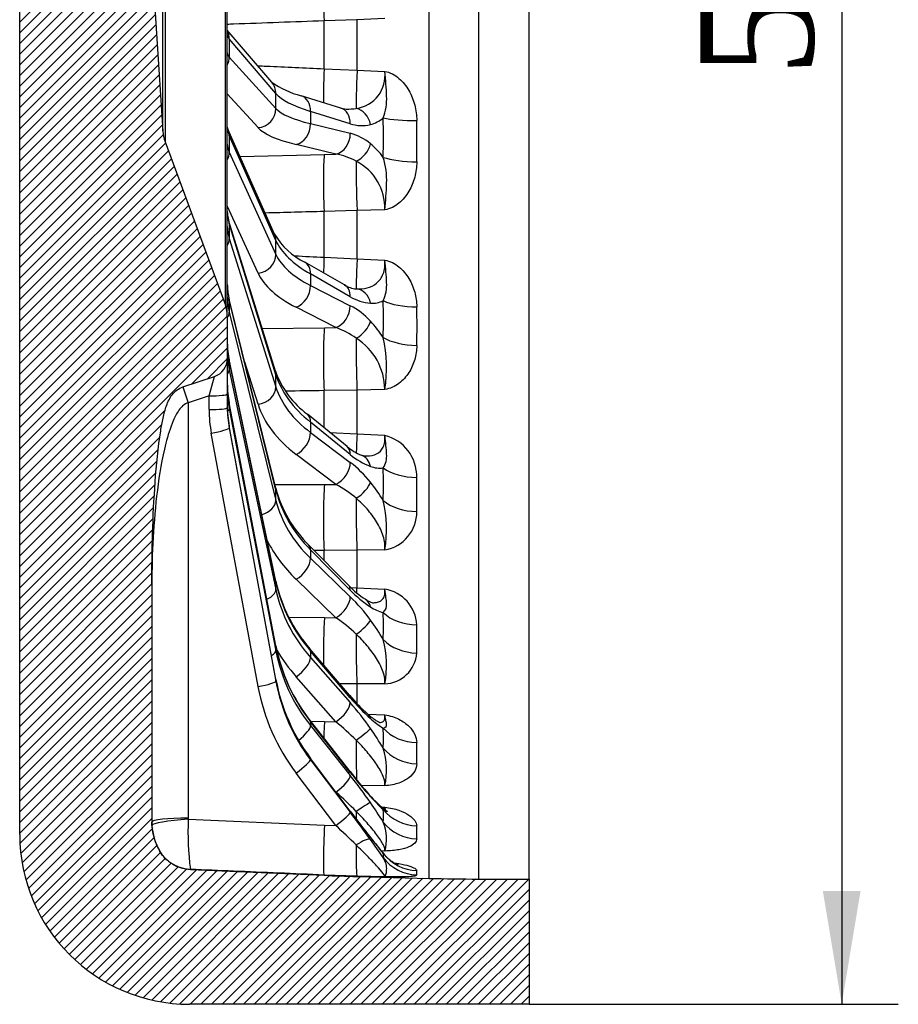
# Model space of a CAD drawing. Header units: millimetres. Extents: x 0 to 2970, y 0 to 2100.
# Tile 2 of 24: x 662 to 895, y 1080 to 1341. Entities that reach past the tile are written whole.
import ezdxf
from ezdxf.enums import TextEntityAlignment as Align

# ---------------------------------------------------------------- set-up
doc = ezdxf.new("R2010")
doc.units = ezdxf.units.MM
doc.header["$LTSCALE"] = 10
doc.layers.add('CAP560B', color=7, linetype='Continuous')
doc.layers.add('Default', color=7, linetype='Continuous')
doc.styles.add('SEACAD_Times_New_Roman', font='times.ttf')
doc.dimstyles.new('ANSImm', dxfattribs={"dimtxt": 30, "dimasz": 30, "dimexe": 15, "dimexo": 0, "dimgap": 7.5, "dimtad": 1, "dimdsep": 46, "dimtxsty": 'SEACAD_Times_New_Roman', "dimblk1": '_SE_FILLED', "dimblk2": '_SE_FILLED', "dimsah": 1, "dimcen": 15, "dimazin": 0, "dimtfac": 0.85, "dimtdec": 3, "dimtofl": 0, "dimtmove": 0, "dimatfit": 3, "dimfxl": 1, "dimarcsym": 0})

# ---------------------------------------------------------------- blocks, each defined once
blk = doc.blocks.new('SE6')
at = {"layer": 'CAP560B', "linetype": 'Continuous'}
h = blk.add_hatch(dxfattribs=at)
h.set_pattern_fill('LINE', scale=0.629921, angle=45, style=0)
edge = h.paths.add_edge_path()
edge.add_line((742.5, 1606.19), (751.22, 1606.49))
edge.add_line((751.22, 1606.49), (770.32, 1606.99))
edge.add_line((770.32, 1606.99), (783.41, 1607.16))
edge.add_line((783.41, 1607.16), (796.86, 1607.16))
edge.add_line((796.86, 1607.16), (796.86, 1640.36))
edge.add_line((796.86, 1640.36), (706.86, 1640.36))
edge.add_arc((706.86, 1595.36), 45, 90, 180)
edge.add_line((661.86, 1595.36), (661.86, 1125.36))
edge.add_arc((706.86, 1125.36), 45, 180, 270)
edge.add_line((706.86, 1080.36), (796.86, 1080.36))
edge.add_line((796.86, 1080.36), (796.86, 1113.56))
edge.add_line((796.86, 1113.56), (783.41, 1113.56))
edge.add_line((783.41, 1113.56), (770.32, 1113.73))
edge.add_line((770.32, 1113.73), (751.22, 1114.23))
edge.add_line((751.22, 1114.23), (742.5, 1114.54))
edge.add_line((742.5, 1114.54), (707.09, 1116.08))
edge.add_spline(control_points=[(707.09, 1116.08), (701.59, 1116.32), (698.85, 1121.1)], knot_values=[0, 0, 0, 1, 1, 1], weights=[1, 0.876026, 1], degree=2, periodic=0)
edge.add_arc((711.86, 1128.56), 15, 180, 209.8333, ccw=False)
edge.add_line((696.86, 1128.56), (696.86, 1191.44))
edge.add_spline(control_points=[(696.86, 1191.44), (696.86, 1196), (696.93, 1200.56), (697.21, 1209.68), (697.42, 1214.23), (697.91, 1221.05), (698.1, 1223.33), (698.45, 1226.73), (698.58, 1227.86), (698.86, 1230.12), (699.02, 1231.25), (699.39, 1233.5), (699.59, 1234.62), (699.96, 1236.29), (700.09, 1236.85), (700.39, 1237.95), (700.55, 1238.49), (700.94, 1239.56), (701.15, 1240.08), (701.54, 1240.84), (701.68, 1241.09), (701.99, 1241.57), (702.16, 1241.81), (702.52, 1242.25), (702.71, 1242.46), (703.12, 1242.86), (703.35, 1243.04), (704.05, 1243.55), (704.55, 1243.81), (705.1, 1243.99)], knot_values=[0, 0, 0, 0, 0.25, 0.25, 0.5, 0.5, 0.625, 0.625, 0.6875, 0.6875, 0.75, 0.75, 0.8125, 0.8125, 0.84375, 0.84375, 0.875, 0.875, 0.90625, 0.90625, 0.921875, 0.921875, 0.9375, 0.9375, 0.953125, 0.953125, 0.96875, 0.96875, 1, 1, 1, 1], degree=3, periodic=0)
edge.add_line((705.1, 1243.99), (713.45, 1246.78))
edge.add_arc((711.86, 1251.52), 5, 288.4734, 360)
edge.add_line((716.86, 1251.52), (716.86, 1262.86))
edge.add_arc((708.86, 1262.86), 8, 0, 20.2538)
edge.add_line((716.37, 1265.63), (700.37, 1309))
edge.add_arc((709.75, 1312.46), 10, 183.6679, 200.2538, ccw=False)
edge.add_line((699.77, 1311.82), (697.07, 1353.97))
edge.add_arc((796.86, 1360.36), 100, 176.3321, 183.6679, ccw=False)
edge.add_line((697.07, 1366.76), (699.77, 1408.91))
edge.add_arc((709.75, 1408.27), 10, 159.7462, 176.3321, ccw=False)
edge.add_line((700.37, 1411.73), (716.37, 1455.09))
edge.add_arc((708.86, 1457.86), 8, 339.7462, 360)
edge.add_line((716.86, 1457.86), (716.86, 1469.21))
edge.add_arc((711.86, 1469.21), 5, 0, 71.5266)
edge.add_line((713.45, 1473.95), (705.1, 1476.73))
edge.add_spline(control_points=[(705.1, 1476.73), (704.55, 1476.92), (704.04, 1477.18), (703.34, 1477.69), (703.12, 1477.87), (702.7, 1478.27), (702.51, 1478.48), (702.15, 1478.93), (701.98, 1479.17), (701.67, 1479.65), (701.53, 1479.9), (701.14, 1480.66), (700.92, 1481.19), (700.54, 1482.27), (700.38, 1482.83), (700.08, 1483.93), (699.95, 1484.48), (699.58, 1486.15), (699.38, 1487.27), (698.84, 1490.64), (698.56, 1492.9), (698.09, 1497.43), (697.9, 1499.7), (697.42, 1506.52), (697.21, 1511.07), (696.93, 1520.17), (696.86, 1524.73), (696.86, 1529.28)], knot_values=[0, 0, 0, 0, 0.03125, 0.03125, 0.046875, 0.046875, 0.0625, 0.0625, 0.078125, 0.078125, 0.09375, 0.09375, 0.125, 0.125, 0.15625, 0.15625, 0.1875, 0.1875, 0.25, 0.25, 0.375, 0.375, 0.5, 0.5, 0.75, 0.75, 1, 1, 1, 1], degree=3, periodic=0)
edge.add_line((696.86, 1529.28), (696.86, 1592.16))
edge.add_arc((711.86, 1592.16), 15, 150.1667, 180, ccw=False)
edge.add_spline(control_points=[(698.85, 1599.62), (701.59, 1604.4), (707.09, 1604.64)], knot_values=[0, 0, 0, 1, 1, 1], weights=[1, 0.876026, 1], degree=2, periodic=0)
edge.add_line((707.09, 1604.64), (742.5, 1606.19))
at = {"layer": 'CAP560B', "color": 7, "linetype": 'Continuous'}
for p, q in [((770.32, 1113.73), (770.32, 1606.99)), ((783.41, 1607.16), (783.41, 1113.56)), ((796.86, 1113.56), (796.86, 1607.16)), ((661.86, 1125.36), (661.86, 1595.36)), ((716.86, 1262.86), (716.86, 1457.86)), ((716.37, 1265.63), (716.37, 1455.09)), ((700.37, 1411.73), (700.37, 1309)), ((699.77, 1311.82), (699.77, 1408.91)), ((697.07, 1353.97), (699.77, 1311.82)), ((758.58, 1341.61), (751.22, 1341.34)), ((751.22, 1341.34), (742.5, 1341.02)), ((742.5, 1328.33), (742.5, 1341.02)), ((751.22, 1341.34), (751.22, 1327.95)), ((728.62, 1324.81), (716.86, 1338.55)), ((729.74, 1321.75), (717.35, 1336.22)), ((717.35, 1336.22), (717.35, 1331.42)), ((717.35, 1331.42), (729.74, 1317.8)), ((742.5, 1328.33), (751.22, 1327.95)), ((751.22, 1327.95), (758.58, 1327.64)), ((725, 1312.72), (716.86, 1321.67)), ((729.74, 1317.8), (729.74, 1321.75)), ((746.93, 1317.91), (736.41, 1321.19)), ((749.44, 1313.76), (738.92, 1317.04)), ((738.92, 1317.04), (738.92, 1313.78)), ((738.92, 1313.78), (749.44, 1311.22)), ((729.39, 1284.47), (717, 1312.33)), ((729.74, 1282.8), (717.35, 1310.67)), ((717.35, 1310.67), (717.35, 1306.19)), ((700.37, 1309), (716.37, 1265.63)), ((745.62, 1305.71), (735.09, 1308.27)), ((717.35, 1306.19), (729.74, 1279.11)), ((720.23, 1305.09), (742.61, 1305.63)), ((742.61, 1305.63), (745.62, 1305.71)), ((725, 1274.18), (716.86, 1291.96)), ((751.22, 1290.73), (742.5, 1290.5)), ((742.5, 1278.35), (742.5, 1290.5)), ((758.58, 1290.95), (751.22, 1290.73)), ((751.22, 1290.73), (751.22, 1277.93)), ((729.6, 1248.19), (717.21, 1288.24)), ((729.74, 1247.24), (717.35, 1287.3)), ((717.35, 1287.3), (717.35, 1283.33)), ((717.35, 1283.33), (729.74, 1243.98)), ((729.74, 1279.11), (729.74, 1282.8)), ((747.93, 1271.02), (737.41, 1277.06)), ((742.5, 1278.35), (751.22, 1277.93)), ((751.22, 1277.93), (758.58, 1277.6)), ((749.44, 1267.9), (738.92, 1273.95)), ((738.92, 1273.95), (738.92, 1270.9)), ((738.92, 1270.9), (749.44, 1265.53)), ((729.68, 1217.15), (717.29, 1267.64)), ((729.74, 1216.63), (717.35, 1267.12)), ((717.35, 1267.12), (717.35, 1263.83)), ((717.35, 1263.83), (729.74, 1213.93)), ((745.62, 1259.74), (735.09, 1265.11)), ((716.86, 1262.86), (716.86, 1251.52)), ((726.11, 1259.49), (742.61, 1259.7)), ((742.61, 1259.7), (745.62, 1259.74)), ((716.86, 1251.52), (716.86, 1242.14)), ((729.71, 1192.55), (717.33, 1251.26)), ((729.74, 1192.3), (717.35, 1251.01)), ((717.35, 1251.01), (717.35, 1248.56)), ((725, 1239.4), (721.47, 1250.6)), ((717.35, 1248.56), (729.74, 1190.28)), ((705.1, 1243.99), (713.45, 1246.78)), ((712.04, 1241.62), (713.45, 1246.78)), ((729.74, 1243.98), (729.74, 1247.24)), ((705.1, 1243.99), (706.51, 1239.77)), ((751.22, 1243.17), (742.5, 1243.02)), ((742.5, 1233.15), (742.5, 1243.02)), ((758.58, 1243.33), (751.22, 1243.17)), ((751.22, 1243.17), (751.22, 1231.52)), ((712.04, 1241.62), (706.51, 1239.77)), ((706.51, 1239.77), (706.51, 1129.7)), ((712.04, 1237.98), (712.04, 1241.62)), ((716.86, 1242.14), (716.86, 1238.5)), ((729.73, 1175.4), (717.34, 1239.77)), ((729.74, 1175.31), (717.35, 1239.69)), ((717.35, 1239.69), (717.35, 1238.17)), ((717.35, 1238.17), (729.74, 1174.06)), ((748.59, 1228.2), (738.07, 1236.74)), ((749.44, 1226.08), (738.92, 1234.63)), ((738.92, 1234.63), (738.92, 1231.93)), ((729.74, 1166.41), (717.35, 1233.64)), ((717.35, 1233.64), (717.35, 1233.12)), ((729.74, 1166.42), (717.35, 1233.64)), ((717.35, 1233.12), (729.74, 1165.99)), ((738.92, 1231.93), (749.44, 1223.98)), ((744.06, 1231.88), (751.22, 1231.52)), ((725, 1164.57), (712.61, 1231.7)), ((751.22, 1231.52), (758.58, 1231.17)), ((745.62, 1218.17), (735.09, 1226.12)), ((729.43, 1218.15), (742.61, 1218.16)), ((729.74, 1213.93), (729.74, 1216.63)), ((742.61, 1218.16), (745.62, 1218.17)), ((749, 1191.41), (738.48, 1202.08)), ((749.44, 1190.13), (738.92, 1200.8)), ((738.92, 1200.8), (738.92, 1198.57)), ((751.22, 1200.73), (742.5, 1200.67)), ((742.5, 1198), (742.5, 1200.67)), ((758.58, 1200.83), (751.22, 1200.73)), ((751.22, 1200.73), (751.22, 1190.73)), ((738.92, 1198.57), (749.44, 1188.39)), ((745.62, 1182.82), (735.09, 1193)), ((696.86, 1191.44), (696.86, 1128.56)), ((729.74, 1190.28), (729.74, 1192.3)), ((749.61, 1190.82), (751.22, 1190.73)), ((751.22, 1190.73), (758.58, 1190.39)), ((733.14, 1182.95), (742.61, 1182.84)), ((742.61, 1182.84), (745.62, 1182.82)), ((729.74, 1174.06), (729.74, 1175.31)), ((749.25, 1162.26), (738.72, 1174.6)), ((749.44, 1161.62), (738.92, 1173.95)), ((738.92, 1173.95), (738.92, 1172.28)), ((738.92, 1172.28), (749.44, 1160.32)), ((745.62, 1155.22), (735.09, 1167.19)), ((729.74, 1165.99), (729.74, 1166.41)), ((751.22, 1165.27), (746.67, 1165.29)), ((758.58, 1165.29), (751.22, 1165.27)), ((751.22, 1165.27), (751.22, 1160.03)), ((754.11, 1157.23), (758.58, 1157.04)), ((749.38, 1142.02), (738.86, 1155.48)), ((749.44, 1141.79), (738.92, 1155.25)), ((738.92, 1155.25), (738.92, 1154.22)), ((738.92, 1154.22), (749.44, 1140.99)), ((738.94, 1155.37), (742.61, 1155.28)), ((742.61, 1155.28), (745.62, 1155.22)), ((749.44, 1131.54), (738.91, 1145.53)), ((749.44, 1131.52), (738.92, 1145.51)), ((738.92, 1145.51), (738.92, 1145.16)), ((738.92, 1145.16), (749.44, 1131.25)), ((745.62, 1127.74), (735.09, 1141.66)), ((758.58, 1138.28), (752.38, 1138.33)), ((757.77, 1132.6), (758.58, 1132.57)), ((696.89, 1127.76), (696.86, 1128.66)), ((706.51, 1129.7), (706.52, 1129.4)), ((706.52, 1129.4), (742.61, 1127.86)), ((742.61, 1127.86), (745.62, 1127.74)), ((698.85, 1121.1), (698.85, 1121.15)), ((758.58, 1120.98), (757.67, 1121)), ((707.09, 1116.13), (707.09, 1116.08)), ((707.09, 1116.08), (742.5, 1114.54)), ((751.22, 1114.33), (742.5, 1114.62)), ((742.5, 1114.54), (742.5, 1114.62)), ((758.58, 1114.14), (751.22, 1114.33)), ((751.22, 1114.33), (751.22, 1114.23)), ((751.22, 1114.23), (770.32, 1113.73)), ((783.41, 1113.56), (796.86, 1113.56)), ((796.86, 1113.56), (796.86, 1080.36)), ((796.86, 1080.36), (706.86, 1080.36))]:
    blk.add_line(p, q, dxfattribs=at)
for centre, radius, start, end in [((749.92, 1326.49), 8.74, 277.1981, 7.5981), ((741.68, 1342.71), 22.16, 233.8833, 256.2306), ((748.56, 1322.86), 5.2, 251.6403, 267.9422), ((748.86, 1331.45), 13.81, 267.9867, 278.9733), ((718.27, 1312.96), 1.41, 182.7486, 206.1484), ((752.49, 1322.97), 9.7, 251.6858, 283.7538), ((752.6, 1321.91), 8.64, 284.6933, 310.1509), ((443.76, 1309.12), 323.36, 359.0271, 0.9729), ((709.75, 1312.46), 10, 183.6679, 200.2538), ((746.03, 1298.02), 13.64, 50.0198, 75.5183), ((742.76, 1293.87), 18.92, 35.4435, 50.5084), ((743.01, 1289.7), 16.22, 60.4357, 80.7577), ((744.75, 1291.46), 13.84, 357.8933, 63.1037), ((724.45, 1290.53), 7.59, 180.2366, 197.491), ((745.63, 1294.01), 18.83, 210.436, 244.1269), ((731.58, 1271.17), 14.72, 180.0718, 193.8839), ((751.76, 1277.15), 7.22, 238.0095, 263.8457), ((755.65, 1278.06), 11.9, 238.5687, 265.88), ((755.17, 1273.07), 6.9, 266.8924, 295.8557), ((708.86, 1262.86), 8, 0, 20.2538), ((739.94, 1247.55), 20.34, 43.0864, 62.1515), ((485.07, 1260.11), 282.06, 358.9583, 1.0417), ((734.73, 1242.35), 27.69, 32.1658, 43.5807), ((738.62, 1240.01), 20.93, 53.7085, 70.4807), ((738.38, 1255.72), 21.52, 180.0277, 191.9506), ((742.38, 1243.17), 16.21, 0.5848, 57.8024), ((723.66, 1249.18), 35.41, 350.4944, 12.907), ((711.86, 1251.52), 5, 288.4734, 0), ((752.89, 1256.57), 24.75, 199.7888, 233.2281), ((743.66, 1244.84), 26.8, 180.0105, 190.9049), ((755.77, 1220.22), 11.3, 359.0088, 75.5945), ((757.3, 1238.35), 13.37, 229.3929, 248.5207), ((761.08, 1239.76), 17.96, 229.6196, 249.5235), ((753.65, 1229.29), 3.61, 249.7211, 265.1805), ((730.2, 1198.99), 31.54, 38.7531, 52.4006), ((757.39, 1229.95), 7.48, 249.6814, 276.0343), ((545.92, 1215.49), 221.2, 358.8236, 1.1764), ((761.36, 1225.55), 32.78, 194.8529, 225.7305), ((732.19, 1192.74), 28.76, 49.1084, 62.1614), ((724.46, 1194.09), 39.08, 30.384, 39.0926), ((727.26, 1206.37), 31.81, 349.9728, 13.6185), ((756.94, 1210.83), 10.14, 279.3374, 0.6591), ((769.41, 1201.24), 40.64, 192.3442, 220.9593), ((767.3, 1208.81), 25.25, 223.5565, 236.6996), ((771.36, 1211.14), 30.37, 223.788, 236.9312), ((756.98, 1180.41), 10.11, 3.0398, 80.8848), ((714.96, 1153.08), 49.35, 36.1811, 45.6765), ((757.03, 1192.92), 6.33, 235.3978, 254.8852), ((760.98, 1195.02), 11.19, 236.4273, 255.4708), ((722.54, 1148.74), 41.15, 46.2204, 55.8919), ((711.5, 1150.32), 53.77, 29.7726, 36.3786), ((615.81, 1177.19), 151.31, 358.5776, 1.4224), ((775.54, 1184.33), 46.68, 191.0344, 218.1889), ((733.23, 1170.28), 25.84, 348.8625, 15.1254), ((758.27, 1174.12), 8.83, 272.0332, 355.5802), ((778.68, 1175.46), 49.76, 190.4611, 216.9677), ((787.44, 1194.3), 49.85, 219.9865, 228.0192), ((791.64, 1197.1), 55.13, 220.0578, 228.0629), ((689.94, 1108.18), 79.11, 34.9409, 41.2284), ((707.04, 1106.79), 61.91, 44.7457, 51.4586), ((770.02, 1172.92), 22.69, 227.8736, 238.5495), ((693.76, 1110.68), 74.55, 30.2237, 35.0441), ((682.64, 1146.9), 84.48, 358.0963, 1.9037), ((740.56, 1142.51), 18.52, 346.8006, 17.9139), ((833.9, 1207.62), 106.99, 217.818, 222.0809), ((838.83, 1211.28), 113.22, 217.8598, 222.0776), ((639.05, 1053.21), 141.04, 34.8491, 38.4907), ((676.36, 1058.05), 104.72, 44.5259, 48.5413), ((779.38, 1157.41), 32.89, 220.807, 231.7385), ((795.4, 1171.97), 54.65, 222.0002, 227.0574), ((661.44, 1068.69), 113.82, 31.7998, 34.8967), ((1054.24, 1360.42), 381.17, 216.9029, 218.2054), ((1062.85, 1366.94), 391.98, 216.9127, 218.1963), ((413, 876.69), 421.88, 35.8895, 37.1115), ((711.86, 1128.56), 15, 180, 209.8333), ((712.19, 1128.7), 15.33, 183.5291, 209.5151), ((782.8, 1126.01), 76.36, 177.4555, 187.4335), ((558.51, 926.5), 274.78, 45.5281, 47.0844), ((747.97, 1124.27), 11.11, 342.8015, 23.288), ((734.86, 1125.95), 32.26, 356.9181, 3.0819), ((706.86, 1125.36), 45, 180, 270), ((912.06, 1248.08), 199.96, 218.109, 219.8016), ((932.29, 1264.13), 225.8, 218.1791, 219.5466), ((517.91, 952.56), 292.42, 34.751, 35.8969), ((764.31, 1614.06), 500, 267.5, 268.5), ((763.44, 1115.23), 3.68, 350.8308, 9.1692), ((783.41, 1613.56), 500, 268.5, 270)]:
    blk.add_arc(centre, radius, start, end, dxfattribs=at)
for centre, major_axis, ratio, start_param, end_param in [((743.02, 1341.97), (0.42, -11.99), 0.046474, 3.141593, 4.789488), ((712.43, 1336.03), (-3.8, -3.25), 0.960777, 2.452065, 2.904349), ((746.86, 1336.16), (-30, 1.25), 0.207567, 0.008645, 0.190004), ((746.86, 1333.72), (30, 1.25), 0.207567, 3.132948, 3.314307), ((712.43, 1331.23), (3.7, 3.36), 0.963396, 5.112609, 5.564893), ((743.02, 1329.89), (0.53, 11.99), 0.03821, -4.580022, -3.635301), ((751.54, 1329.53), (-0.48, -11.99), 0.021057, -1.437824, -0.211731), ((724.82, 1321.56), (-3.8, -3.25), 0.960777, 2.452065, 3.141593), ((778.92, 1321.78), (-50, 1.96), 0.207605, 0.189511, 0.651653), ((734.92, 1316.42), (-1.49, -4.77), 0.777991, 1.935789, 3.141441), ((724.82, 1317.61), (3.7, 3.36), 0.963396, 4.028431, 5.564893), ((778.92, 1321.52), (-50, -1.96), 0.207605, 0.173207, 0.635349), ((745.44, 1313.14), (-1.49, -4.77), 0.777991, 1.935789, 3.141593), ((750.79, 1312.93), (1.26, -4.84), 0.808265, 1.489814, 2.776724), ((746.86, 1311.77), (-30, 1.34), 0.406063, 0.018101, 0.19946), ((734.92, 1313.15), (1.18, 4.86), 0.786702, 3.48488, 5.027753), ((585.33, 1357.99), (72.01, -224.92), 0.698839, 1.117983, 1.164426), ((767.38, 1316.74), (-11.5, -0.2), 0.185111, 0.640018, 1.541332), ((712.43, 1310.3), (-4.57, -2.03), 0.895983, 2.761467, 3.141367), ((779.09, 1316.63), (-55, -1.96), 0.207658, 0.173946, 0.636088), ((745.44, 1310.6), (1.18, 4.86), 0.786702, 3.48488, 5.027753), ((746.86, 1309.49), (30, 1.34), 0.406063, 3.123492, 3.304851), ((750.79, 1307.84), (3.16, 3.88), 0.678031, 4.071557, 5.358467), ((712.43, 1305.82), (4.55, 2.08), 0.901107, 5.441089, 5.893374), ((743.02, 1293.9), (0.29, -12), 0.052706, 3.351198, 4.999093), ((751.54, 1294.13), (0.34, -12), 0.035563, 3.772125, 4.998219), ((767.38, 1306.27), (-11.5, 0.21), 0.230537, 0.647425, 1.548739), ((746.86, 1289.5), (-29.99, 1.51), 0.586812, 0.029517, 0.210876), ((712.43, 1286.77), (-4.78, -1.48), 0.792031, 2.900232, 3.139622), ((746.86, 1287.48), (29.99, 1.51), 0.586812, 3.112076, 3.293435), ((724.82, 1282.43), (-4.57, -2.03), 0.895983, 2.761467, 3.141593), ((712.43, 1282.8), (4.77, 1.5), 0.799435, 5.585552, 6.037836), ((778.92, 1284.74), (-49.99, 2.1), 0.406138, 0.19843, 0.660572), ((724.82, 1278.74), (4.55, 2.08), 0.901107, 4.356911, 5.893374), ((778.92, 1284.5), (-49.99, -2.1), 0.406138, 0.164289, 0.62643), ((734.92, 1272.73), (-2.49, -4.34), 0.722156, 2.226859, 3.14143), ((743.02, 1282.35), (0.61, 11.98), 0.028276, -4.370702, -3.964736), ((751.54, 1281.95), (-0.52, -11.99), 0.012251, 5.054645, 6.280738), ((779.09, 1279.94), (-54.99, -2.1), 0.406241, 0.165835, 0.627977), ((746.86, 1270.33), (-29.97, 1.82), 0.741916, 0.04505, 0.226409), ((745.44, 1266.68), (-2.49, -4.34), 0.722156, 2.226859, 3.141593), ((734.92, 1269.68), (2.27, 4.45), 0.739196, 3.789546, 5.332419), ((750.79, 1264.97), (0.2, 5), 0.821455, 4.991985, 6.278895), ((746.86, 1268.66), (29.97, 1.82), 0.741916, 3.096543, 3.277902), ((712.43, 1266.45), (-4.86, -1.19), 0.653463, 2.98147, 3.14029), ((585.33, 1355.71), (113.26, -220.5), 0.592393, 0.833235, 0.879677), ((767.38, 1269.67), (-11.5, -0.22), 0.385353, 0.636025, 1.537339), ((712.43, 1263.16), (4.85, 1.2), 0.662824, 5.669013, 6.121297), ((745.44, 1264.31), (2.27, 4.45), 0.739196, 3.789546, 5.332419), ((750.79, 1260.22), (3.61, 3.46), 0.566677, 4.268445, 5.555354), ((743.02, 1248.74), (0.16, -12), 0.056635, 3.560916, 5.208811), ((746.86, 1255.1), (-29.93, 2.43), 0.864597, 0.069988, 0.251347), ((751.54, 1248.88), (0.24, -12), 0.040629, 3.981656, 5.20775), ((767.38, 1259.9), (-11.5, 0.22), 0.427778, 0.651542, 1.552856), ((746.86, 1253.85), (29.93, 2.43), 0.864597, 3.071605, 3.252964), ((712.43, 1250.23), (-4.89, -1.03), 0.486335, 3.038197, 3.140539), ((712.43, 1247.78), (4.89, 1.04), 0.497245, 5.726768, 6.179053), ((724.82, 1246.71), (-4.78, -1.48), 0.792031, 2.900232, 3.141593), ((778.92, 1251.02), (-49.98, 2.37), 0.58692, 0.209198, 0.67134), ((746.86, 1244.46), (-29.77, 3.87), 0.949504, 0.122659, 0.304018), ((746.86, 1243.69), (29.77, 3.87), 0.949504, 3.018934, 3.200293), ((724.82, 1243.45), (4.77, 1.5), 0.799435, 4.501374, 6.037836), ((778.92, 1250.8), (-49.98, -2.37), 0.58692, 0.153521, 0.615662), ((711.86, 1242.14), (5, 0), 0.104528, 4.747296, 6.283185), ((712.43, 1238.83), (-4.91, -0.94), 0.297953, 3.083171, 3.140832), ((711.86, 1238.5), (5, 0), 0.104528, 4.747296, 6.283185), ((747.04, 1238.11), (-33.51, -10.17), 0.993421, 5.990216, 6.171576), ((746.86, 1238.89), (-28.39, 9.77), 0.993066, 0.329331, 0.51069), ((746.86, 1238.63), (-28.39, -9.77), 0.993066, 5.953854, 6.135214), ((712.43, 1237.31), (4.91, 0.95), 0.309933, 5.792452, 6.224529), ((779.09, 1246.76), (-54.98, -2.37), 0.58707, 0.15604, 0.618182), ((734.92, 1232.86), (-3.15, -3.88), 0.634759, 2.462366, 3.140736), ((712.43, 1232.23), (4.92, 0.91), 0.109076, 4.727755, 6.264218), ((712.43, 1232.74), (-4.92, -0.91), 0.096548, 3.12265, 3.141593), ((734.92, 1230.16), (3.01, 3.99), 0.659384, 4.038426, 5.581299), ((751.54, 1237.8), (0.54, 11.99), 0.00291, -4.160895, -3.48955), ((745.44, 1224.32), (-3.15, -3.88), 0.634759, 2.462366, 3.141593), ((750.79, 1221.17), (-1.61, -4.74), 0.798744, 2.202928, 3.141307), ((745.44, 1222.21), (3.01, 3.99), 0.659384, 4.038426, 5.581299), ((585.33, 1353.65), (137.11, -221.04), 0.476475, 0.631793, 0.678235), ((767.38, 1226.57), (-11.5, -0.24), 0.568752, 0.631255, 1.532568), ((724.82, 1215.96), (-4.86, -1.19), 0.653463, 2.98147, 3.141593), ((778.92, 1222.07), (-49.95, 2.86), 0.742052, 0.223856, 0.685997), ((743.02, 1208.46), (0.01, -12), 0.058089, 3.770697, 5.418592), ((750.79, 1216.97), (3.88, 3.16), 0.430558, 4.428434, 5.715344), ((724.82, 1213.26), (4.85, 1.2), 0.662824, 4.791722, 6.121297), ((778.92, 1221.89), (-49.95, -2.86), 0.742052, 0.138863, 0.601005), ((751.54, 1208.51), (0.13, -12), 0.043919, 4.191258, 5.417351), ((767.38, 1217.91), (-11.5, 0.25), 0.606323, 0.65658, 1.557893), ((779.09, 1218.55), (-54.96, -2.86), 0.742241, 0.312438, 0.604842), ((734.92, 1198.57), (-3.56, -3.51), 0.51962, 2.652419, 3.141188), ((734.92, 1196.34), (3.48, 3.59), 0.550754, 4.238513, 5.781386), ((724.82, 1189.5), (4.89, 1.04), 0.497245, 5.149064, 6.179053), ((724.82, 1191.52), (-4.89, -1.03), 0.486335, 3.038197, 3.141593), ((778.92, 1199.16), (-49.89, 3.82), 0.864755, 0.247407, 0.709549), ((778.92, 1199.03), (-49.89, -3.82), 0.864755, 0.115311, 0.577453), ((745.44, 1187.9), (-3.56, -3.51), 0.51962, 2.652419, 3.141593), ((751.54, 1199), (0.54, 11.99), 0.006558, 3.779314, 3.951668), ((745.44, 1186.16), (3.48, 3.59), 0.550754, 4.238513, 5.781386), ((750.79, 1183.47), (-2.64, -4.24), 0.741123, 2.500589, 3.142072), ((743.02, 1174.82), (-0.13, -12), 0.057004, 3.980483, 5.093773), ((585.33, 1351.87), (152.56, -223.73), 0.363619, 0.466677, 0.513119), ((767.38, 1189.31), (-11.5, -0.29), 0.727295, 0.62484, 1.526154), ((750.79, 1179.99), (4.03, 2.96), 0.275621, 4.565412, 5.852322), ((751.54, 1174.78), (0.02, -12), 0.045291, 4.400903, 5.626996), ((724.82, 1174.46), (-4.91, -0.94), 0.297953, 3.083171, 3.141593), ((778.92, 1183.31), (-49.66, 6.09), 0.949674, 0.297285, 0.759427), ((734.92, 1171.35), (-3.8, -3.25), 0.381771, 2.81102, 3.140958), ((767.38, 1182.15), (-11.5, 0.31), 0.758369, 0.663565, 1.564878), ((724.82, 1173.21), (4.91, 0.95), 0.309933, 5.515457, 6.224529), ((778.92, 1183.22), (-49.66, -6.09), 0.949674, 0.065434, 0.527576), ((779.09, 1196.54), (-54.9, -3.82), 0.864974, 0.406762, 0.583382), ((734.92, 1169.69), (3.75, 3.3), 0.418054, 4.403751, 5.946624), ((724.82, 1165.09), (4.92, 0.91), 0.109076, 4.727755, 6.264218), ((779.09, 1174.64), (52.66, 15.99), 0.993421, 3.029983, 3.492125), ((724.82, 1165.52), (-4.92, -0.91), 0.096548, 3.12265, 3.141593), ((778.92, 1175.19), (-47.54, 15.61), 0.993212, 0.496606, 0.958748), ((778.92, 1175.16), (47.54, 15.61), 0.993212, 3.007705, 3.469847), ((745.44, 1159.02), (-3.8, -3.25), 0.381771, 2.81102, 3.141593), ((745.44, 1157.72), (3.75, 3.3), 0.418054, 4.403751, 5.946624), ((750.79, 1153.49), (-3.3, -3.75), 0.651112, 2.735235, 3.14181), ((734.92, 1151.37), (3.91, 3.11), 0.267082, 4.710221, 6.089579), ((734.92, 1152.4), (-3.94, -3.08), 0.227237, 2.950032, 3.1415), ((743.02, 1149.29), (-0.27, -12), 0.053428, 4.190213, 4.57759), ((750.79, 1150.89), (4.1, 2.87), 0.108638, 4.68971, 5.97662), ((585.33, 1350.47), (162.89, -226.72), 0.255652, 0.318645, 0.365087), ((767.38, 1159.53), (-11.49, -0.38), 0.854051, 0.614699, 1.516012), ((751.54, 1149.16), (-0.09, -12), 0.044682, 4.610554, 5.606278), ((767.38, 1154.18), (-11.49, 0.42), 0.877271, 0.675138, 1.576451), ((734.92, 1142.18), (3.99, 3.02), 0.104438, 4.677208, 6.220081), ((734.92, 1142.53), (-4, -3.01), 0.062771, 3.07871, 3.141304), ((745.44, 1138.13), (3.91, 3.11), 0.267082, 4.546706, 6.089579), ((745.44, 1138.94), (-3.94, -3.08), 0.227237, 2.950032, 3.141593), ((750.79, 1132.55), (-3.7, -3.37), 0.532645, 2.920728, 3.142206), ((750.79, 1130.95), (4.1, 2.85), 0.063093, 0.186866, 1.473776), ((745.44, 1128.26), (3.99, 3.02), 0.104438, 4.677208, 6.220081), ((745.44, 1128.53), (-4, -3.01), 0.062771, 3.07871, 3.142635), ((751.54, 1132.76), (-0.2, -12), 0.042121, -1.463009, -1.291601), ((585.33, 1349.49), (169.36, -229.08), 0.151717, 0.179183, 0.225625), ((767.38, 1138.53), (-11.48, -0.6), 0.94348, 0.593695, 1.495009), ((706.86, 1128.66), (-10, 0), 0.104528, 4.747296, 6.283185), ((706.87, 1128.36), (-9.98, -0.6), 0.106415, 4.740958, 6.281465), ((743.02, 1126.61), (-0.51, -11.99), 0.039529, 4.609324, 6.257219), ((767.38, 1135.22), (-11.48, 0.7), 0.957831, 0.701394, 1.602708), ((751.54, 1126.32), (-0.3, -12), 0.037719, 5.029737, 6.255831), ((750.79, 1121.03), (4.05, 2.93), 0.232066, 0.064522, 1.351432), ((750.79, 1121.57), (-3.93, -3.1), 0.390898, 3.073401, 3.142729), ((707.52, 1126.12), (-10, 0), 0.999798, 0.520689, 1.527163), ((585.33, 1349), (172.5, -230.36), 0.050291, 0.043836, 0.090278), ((767.38, 1127.22), (-11.39, -1.56), 0.991676, 0.508747, 1.410061), ((767.38, 1126.1), (-11.25, 2.41), 0.99653, 0.853376, 1.75469)]:
    blk.add_ellipse(centre, major_axis=major_axis, ratio=ratio, start_param=start_param, end_param=end_param, dxfattribs=at)
for points, knots in [([(742.5, 1341.02), (734.52, 1340.73), (726.53, 1340.44), (718.54, 1340.14), (717.98, 1340.12), (717.42, 1340.1), (716.86, 1340.08)], [0, 0, 0, 0, 0.6764912, 0.6764912, 0.6764912, 0.7240205, 0.7240205, 0.7240205, 0.7240205]), ([(724.92, 1329.13), (725.7, 1329.1), (726.47, 1329.06), (727.25, 1329.03), (732.33, 1328.79), (737.42, 1328.56), (742.5, 1328.33)], [0.5035703, 0.5035703, 0.5035703, 0.5035703, 0.5693483, 0.5693483, 0.5693483, 1, 1, 1, 1]), ([(758.18, 1315.31), (758.89, 1317.1), (759.14, 1319.07), (759.06, 1322.12), (758.97, 1323.16), (758.8, 1325.34), (758.75, 1326.49), (758.58, 1327.64)], [0, 0, 0, 0, 0.5, 0.5, 0.75, 0.75, 1, 1, 1, 1]), ([(758.58, 1327.64), (759.27, 1327.54), (759.97, 1327.3), (761.22, 1326.64), (761.8, 1326.23), (763.39, 1324.86), (764.28, 1323.74), (765.66, 1321.35), (766.18, 1320.04), (766.87, 1317.36), (767.05, 1315.99), (767.07, 1314.61)], [0, 0, 0, 0, 0.125, 0.125, 0.25, 0.25, 0.5, 0.5, 0.75, 0.75, 1, 1, 1, 1]), ([(758.58, 1290.95), (758.75, 1292.07), (758.8, 1293.26), (758.97, 1295.61), (759.06, 1296.79), (759.14, 1300.31), (758.89, 1302.64), (758.18, 1304.84)], [0, 0, 0, 0, 0.25, 0.25, 0.5, 0.5, 1, 1, 1, 1]), ([(767.07, 1303.63), (767.05, 1302.25), (766.87, 1300.91), (766.18, 1298.28), (765.66, 1297.01), (764.28, 1294.68), (763.39, 1293.6), (761.8, 1292.29), (761.22, 1291.9), (759.97, 1291.27), (759.27, 1291.05), (758.58, 1290.95)], [0, 0, 0, 0, 0.25, 0.25, 0.5, 0.5, 0.75, 0.75, 0.875, 0.875, 1, 1, 1, 1]), ([(751.01, 1269.96), (752.01, 1269.92), (752.99, 1270.01), (754.81, 1270.49), (755.67, 1270.89), (757.16, 1272.1), (757.79, 1272.92), (758.38, 1274.47), (758.52, 1275.05), (758.65, 1276.28), (758.65, 1276.92), (758.58, 1277.6)], [0, 0, 0, 0, 0.25, 0.25, 0.5, 0.5, 0.75, 0.75, 0.875, 0.875, 1, 1, 1, 1]), ([(758.18, 1266.87), (758.89, 1268.34), (759.14, 1269.99), (759.06, 1272.61), (758.97, 1273.51), (758.8, 1275.45), (758.75, 1276.5), (758.58, 1277.6)], [0, 0, 0, 0, 0.5, 0.5, 0.75, 0.75, 1, 1, 1, 1]), ([(758.58, 1277.6), (759.27, 1277.5), (759.97, 1277.26), (761.22, 1276.63), (761.8, 1276.24), (763.39, 1274.93), (764.28, 1273.86), (765.66, 1271.59), (766.18, 1270.35), (766.87, 1267.83), (767.05, 1266.54), (767.07, 1265.24)], [0, 0, 0, 0, 0.125, 0.125, 0.25, 0.25, 0.5, 0.5, 0.75, 0.75, 1, 1, 1, 1]), ([(767.07, 1254.98), (767.05, 1253.71), (766.87, 1252.46), (766.18, 1250.03), (765.66, 1248.86), (764.28, 1246.73), (763.39, 1245.73), (761.8, 1244.54), (761.22, 1244.18), (759.97, 1243.62), (759.27, 1243.41), (758.58, 1243.33)], [0, 0, 0, 0, 0.25, 0.25, 0.5, 0.5, 0.75, 0.75, 0.875, 0.875, 1, 1, 1, 1]), ([(696.86, 1191.44), (696.86, 1200.56), (697.1, 1209.68), (698.07, 1223.33), (698.48, 1227.87), (699.39, 1233.5), (699.59, 1234.62), (700.08, 1236.85), (700.36, 1237.96), (701.13, 1240.09), (701.62, 1241.14), (703.06, 1242.92), (704, 1243.62), (705.1, 1243.99)], [0, 0, 0, 0, 0.5, 0.5, 0.75, 0.75, 0.8125, 0.8125, 0.875, 0.875, 0.9375, 0.9375, 1, 1, 1, 1]), ([(706.51, 1239.77), (705.99, 1239.68), (705.5, 1239.39), (704.69, 1238.68), (704.35, 1238.27), (703.43, 1236.97), (702.95, 1236.01), (701.71, 1233.12), (701.1, 1231.1), (699.53, 1224.97), (698.85, 1220.82), (697.8, 1212.47), (697.44, 1208.27), (696.97, 1199.87), (696.86, 1195.65), (696.86, 1191.44)], [0, 0, 0, 0, 0.03125, 0.03125, 0.0625, 0.0625, 0.125, 0.125, 0.25, 0.25, 0.5, 0.5, 0.75, 0.75, 1, 1, 1, 1]), ([(753.36, 1225.7), (753.54, 1225.69), (753.71, 1225.69), (754.81, 1225.71), (755.68, 1225.88), (757.16, 1226.62), (757.79, 1227.21), (758.38, 1228.45), (758.52, 1228.93), (758.65, 1229.99), (758.65, 1230.56), (758.58, 1231.17)], [0.2019686, 0.2019686, 0.2019686, 0.2019686, 0.25, 0.25, 0.5, 0.5, 0.75, 0.75, 0.875, 0.875, 1, 1, 1, 1]), ([(758.18, 1222.51), (758.89, 1223.6), (759.14, 1224.86), (759.06, 1226.92), (758.97, 1227.64), (758.8, 1229.26), (758.75, 1230.18), (758.58, 1231.17)], [0, 0, 0, 0, 0.5, 0.5, 0.75, 0.75, 1, 1, 1, 1]), ([(758.58, 1200.83), (758.72, 1201.91), (758.58, 1203.17), (757.79, 1205.74), (757.16, 1207.05), (755.68, 1209.46), (754.82, 1210.6), (752.98, 1212.68), (752.01, 1213.62), (751.01, 1214.48)], [0, 0, 0, 0, 0.25, 0.25, 0.5, 0.5, 0.75, 0.75, 1, 1, 1, 1]), ([(755.37, 1186.81), (755.74, 1186.8), (756.09, 1186.81), (757.16, 1187), (757.79, 1187.33), (758.38, 1188.2), (758.52, 1188.57), (758.65, 1189.4), (758.65, 1189.87), (758.58, 1190.39)], [0.3893033, 0.3893033, 0.3893033, 0.3893033, 0.5, 0.5, 0.75, 0.75, 0.875, 0.875, 1, 1, 1, 1]), ([(758.18, 1184.19), (758.89, 1184.84), (759.14, 1185.65), (759.06, 1187.07), (758.97, 1187.58), (758.8, 1188.81), (758.75, 1189.54), (758.58, 1190.39)], [0, 0, 0, 0, 0.5, 0.5, 0.75, 0.75, 1, 1, 1, 1]), ([(758.58, 1165.29), (758.72, 1166.16), (758.58, 1167.24), (757.79, 1169.57), (757.16, 1170.81), (755.68, 1173.17), (754.81, 1174.32), (752.98, 1176.49), (752.01, 1177.5), (751.01, 1178.46)], [0, 0, 0, 0, 0.25, 0.25, 0.5, 0.5, 0.75, 0.75, 1, 1, 1, 1]), ([(757.33, 1154.96), (757.33, 1154.96), (757.3, 1154.97), (757.18, 1155.02), (756.99, 1155.11), (756.7, 1155.27), (756.34, 1155.49), (755.91, 1155.79), (755.4, 1156.16), (754.82, 1156.62), (754.37, 1157), (754.13, 1157.22), (754.1, 1157.25)], [0.198753, 0.198753, 0.198753, 0.198753, 0.2590771, 0.324725, 0.4028121, 0.4853755, 0.573399, 0.6673022, 0.7673175, 0.8735019, 0.9857545, 1, 1, 1, 1]), ([(757.16, 1155.01), (757.58, 1155.02), (757.93, 1155.12), (758.38, 1155.48), (758.52, 1155.71), (758.65, 1156.29), (758.65, 1156.63), (758.58, 1157.04)], [0.5893726, 0.5893726, 0.5893726, 0.5893726, 0.75, 0.75, 0.875, 0.875, 1, 1, 1, 1]), ([(758.18, 1153.56), (758.89, 1153.75), (759.14, 1154.07), (759.06, 1154.79), (758.97, 1155.07), (758.8, 1155.86), (758.75, 1156.38), (758.58, 1157.04)], [0, 0, 0, 0, 0.5, 0.5, 0.75, 0.75, 1, 1, 1, 1]), ([(758.58, 1157.04), (759.27, 1156.97), (759.97, 1156.81), (761.22, 1156.42), (761.8, 1156.17), (763.39, 1155.37), (764.28, 1154.72), (765.66, 1153.37), (766.18, 1152.64), (766.87, 1151.18), (767.05, 1150.45), (767.07, 1149.71)], [0, 0, 0, 0, 0.125, 0.125, 0.25, 0.25, 0.5, 0.5, 0.75, 0.75, 1, 1, 1, 1]), ([(758.58, 1138.28), (758.72, 1138.9), (758.58, 1139.75), (757.78, 1141.76), (757.16, 1142.85), (755.66, 1145.07), (754.79, 1146.19), (752.97, 1148.34), (752.01, 1149.37), (751.01, 1150.38)], [0, 0, 0, 0, 0.25, 0.25, 0.5, 0.5, 0.75, 0.75, 1, 1, 1, 1]), ([(767.07, 1144.1), (767.05, 1143.42), (766.87, 1142.77), (766.18, 1141.52), (765.66, 1140.93), (764.28, 1139.87), (763.39, 1139.39), (761.8, 1138.82), (761.22, 1138.66), (759.97, 1138.4), (759.27, 1138.31), (758.58, 1138.28)], [0, 0, 0, 0, 0.25, 0.25, 0.5, 0.5, 0.75, 0.75, 0.875, 0.875, 1, 1, 1, 1]), ([(758.58, 1120.98), (758.72, 1121.32), (758.58, 1121.91), (757.78, 1123.47), (757.16, 1124.4), (755.66, 1126.37), (754.79, 1127.4), (752.97, 1129.45), (752.01, 1130.46), (751.01, 1131.48)], [0, 0, 0, 0, 0.25, 0.25, 0.5, 0.5, 0.75, 0.75, 1, 1, 1, 1]), ([(758.9, 1131.66), (758.9, 1131.67), (758.89, 1131.68), (758.8, 1131.84), (758.75, 1132.12), (758.58, 1132.57)], [0.7323924, 0.7323924, 0.7323924, 0.7323924, 0.75, 0.75, 1, 1, 1, 1]), ([(758.58, 1132.57), (759.27, 1132.52), (759.97, 1132.41), (761.22, 1132.13), (761.8, 1131.96), (763.39, 1131.41), (764.28, 1130.97), (765.66, 1130.06), (766.18, 1129.58), (766.87, 1128.62), (767.05, 1128.15), (767.07, 1127.68)], [0, 0, 0, 0, 0.125, 0.125, 0.25, 0.25, 0.5, 0.5, 0.75, 0.75, 1, 1, 1, 1]), ([(759.3, 1131.41), (759.3, 1131.41), (759.28, 1131.42), (759.19, 1131.47), (759.08, 1131.55), (759.03, 1131.59)], [0.4822386, 0.4822386, 0.4822386, 0.4822386, 0.6240435, 0.8301731, 1, 1, 1, 1]), ([(758.58, 1114.14), (758.72, 1114.18), (758.57, 1114.49), (757.78, 1115.54), (757.16, 1116.26), (755.67, 1117.88), (754.8, 1118.79), (752.98, 1120.64), (752.01, 1121.61), (751.01, 1122.58)], [0, 0, 0, 0, 0.25, 0.25, 0.5, 0.5, 0.75, 0.75, 1, 1, 1, 1]), ([(767.07, 1124.21), (767.05, 1123.81), (766.87, 1123.42), (766.18, 1122.71), (765.66, 1122.37), (764.28, 1121.79), (763.39, 1121.53), (761.8, 1121.24), (761.22, 1121.15), (759.97, 1121.03), (759.27, 1120.99), (758.58, 1120.98)], [0, 0, 0, 0, 0.25, 0.25, 0.5, 0.5, 0.75, 0.75, 0.875, 0.875, 1, 1, 1, 1]), ([(762.1, 1117.32), (762.1, 1117.32), (762.09, 1117.32), (762.05, 1117.34), (761.9, 1117.4), (761.7, 1117.49), (761.44, 1117.61), (761.11, 1117.79), (760.73, 1118.03), (760.28, 1118.33), (759.77, 1118.73), (759.24, 1119.21), (758.77, 1119.68), (758.53, 1119.98), (758.44, 1120.09)], [0.4672201, 0.4672201, 0.4672201, 0.4672201, 0.4807633, 0.5276515, 0.5741466, 0.6191098, 0.6606473, 0.7036204, 0.7489935, 0.7978628, 0.8510496, 0.9088366, 0.9708045, 1, 1, 1, 1]), ([(758.58, 1114.14), (758.75, 1114.17), (758.8, 1114.38), (758.97, 1115.05), (759.06, 1115.5), (759.14, 1116.96), (758.89, 1118.08), (758.18, 1119.24)], [0, 0, 0, 0, 0.25, 0.25, 0.5, 0.5, 1, 1, 1, 1]), ([(761.06, 1117.83), (761.51, 1117.77), (761.94, 1117.7), (763.39, 1117.45), (764.28, 1117.24), (765.66, 1116.82), (766.18, 1116.6), (766.87, 1116.19), (767.05, 1116), (767.07, 1115.82)], [0.1568941, 0.1568941, 0.1568941, 0.1568941, 0.25, 0.25, 0.5, 0.5, 0.75, 0.75, 1, 1, 1, 1]), ([(742.5, 1114.62), (734.52, 1114.96), (726.53, 1115.3), (718.54, 1115.64), (714.72, 1115.81), (710.91, 1115.97), (707.09, 1116.13)], [0, 0, 0, 0, 0.676491, 0.676491, 0.676491, 1, 1, 1, 1]), ([(767.07, 1114.65), (767.05, 1114.53), (766.87, 1114.43), (766.18, 1114.28), (765.66, 1114.22), (764.28, 1114.13), (763.39, 1114.11), (761.8, 1114.1), (761.22, 1114.1), (759.97, 1114.11), (759.27, 1114.13), (758.58, 1114.14)], [0, 0, 0, 0, 0.25, 0.25, 0.5, 0.5, 0.75, 0.75, 0.875, 0.875, 1, 1, 1, 1])]:
    blk.add_open_spline(points, degree=3, knots=knots, dxfattribs=at)
for points in [[(742.5, 1290.5), (737.3, 1290.36), (732.1, 1290.22), (726.89, 1290.08)], [(734.73, 1278.76), (737.32, 1278.63), (739.91, 1278.49), (742.5, 1278.35)], [(742.5, 1243.02), (739.09, 1242.97), (735.68, 1242.92), (732.27, 1242.87)], [(742.5, 1200.67), (741.63, 1200.67), (740.75, 1200.67), (739.88, 1200.67)], [(758.18, 1131.97), (758.64, 1131.79), (758.91, 1131.65), (759.02, 1131.58)], [(758.57, 1131.92), (758.65, 1132.07), (758.66, 1132.29), (758.58, 1132.57)], [(758.18, 1120.36), (758.27, 1120.26), (758.36, 1120.16), (758.44, 1120.07)]]:
    blk.add_open_spline(points, degree=3, dxfattribs=at)
blk.add_rational_spline([(707.09, 1116.08), (701.59, 1116.32), (698.85, 1121.1)], [1, 0.876025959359, 1], degree=2, dxfattribs=at)
blk = doc.blocks.new('DMBLK27')
at = {"layer": 'Default', "linetype": 'Continuous'}
for points in [[(884.66, 1610.36), (879.66, 1640.36), (874.66, 1610.36)], [(884.66, 1110.36), (874.66, 1110.36), (879.66, 1080.36)]]:
    blk.add_hatch(color=7, dxfattribs=at).paths.add_polyline_path(points)
at = {"layer": 'Default', "color": 7, "linetype": 'Continuous'}
for p, q in [((796.86, 1640.36), (894.66, 1640.36)), ((879.66, 1640.36), (879.66, 1080.36)), ((796.86, 1080.36), (894.66, 1080.36))]:
    blk.add_line(p, q, dxfattribs=at)
at = {"layer": 'Default', "color": 7, "linetype": 'Continuous', "style": 'SEACAD_Times_New_Roman'}
blk.add_text('560', height=30, rotation=90, dxfattribs=at).set_placement((842.16, 1326.24), align=Align.TOP_LEFT)
blk = doc.blocks.new('_SE_FILLED')
at = {"color": 0}
blk.add_line((0, 0), (-1, 0), dxfattribs=at)
blk.add_solid([(0, 0), (-1, -0.1665), (-1, 0.1665), (0, 0)], dxfattribs=at)

msp = doc.modelspace()

# ---------------------------------------------------------------- block references
at = {"layer": 'Default'}
msp.add_blockref('SE6', (0, 0), dxfattribs=at)

# ---------------------------------------------------------------- dimensions: what is measured, and where the dimension line sits
at = {"layer": 'Default', "color": 7, "linetype": 'Continuous'}
dim = msp.add_linear_dim(base=(879.66, 1640.363), p1=(796.861, 1640.363), p2=(796.861, 1080.363), angle=270, text='\\A1;<>', dimstyle='ANSImm', dxfattribs=at)
dim.commit()
dim.dimension.update_dxf_attribs({"geometry": 'DMBLK27', "text_midpoint": (879.66, 1360.363), "dimtype": 161})

doc.saveas('drawing.dxf')
